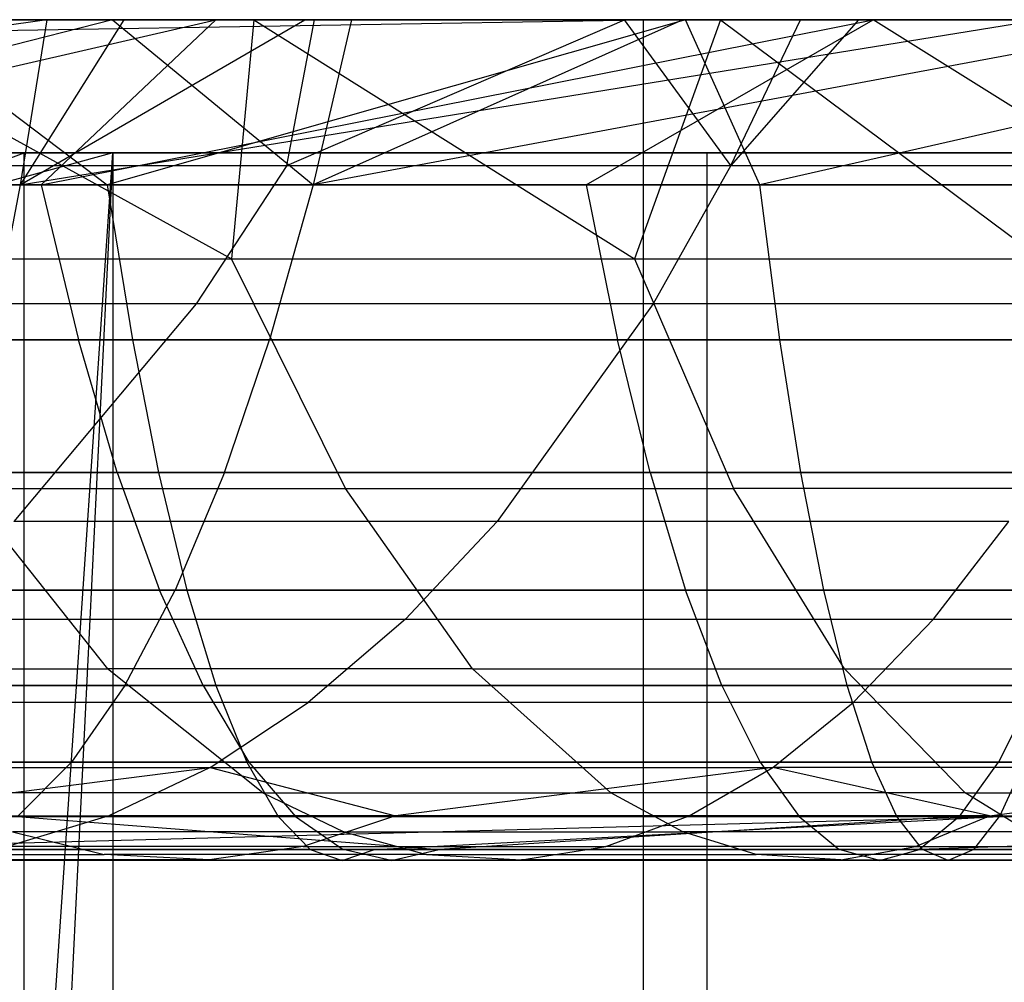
# Model space of a CAD drawing. Extents: x 0.1 to 12.1, y -6 to 6.
# Tile 149 of 181: x 9.279 to 9.513, y 0.703 to 0.932. Entities that reach past the tile are written whole.
import ezdxf

# ---------------------------------------------------------------- set-up
doc = ezdxf.new("R2010")
doc.units = 0
doc.header["$LTSCALE"] = 2.54
doc.layers.get('0').update_dxf_attribs({"linetype": 'CONTINUOUS'})

# ---------------------------------------------------------------- blocks, each defined once
blk = doc.blocks.new('DROPS_COLOR_C_STL')
at = {"color": 0}
for p, q in [((9.28523, 0.93168, 20.84141), (9.01498, 0.89239, 20.82803)), ((9.28523, 0.93168, 20.84141), (9.01498, 0.89239, 20.82803)), ((9.42717, 0.93168, 25.47433), (9.06005, 0.93168, 25.70435)), ((9.42717, 0.93168, 25.47433), (9.06005, 0.93168, 25.70435)), ((9.06312, 0.92554, 15.31382), (9.42717, 0.93168, 15.54206)), ((9.06312, 0.92554, 15.31382), (9.42717, 0.93168, 15.54206)), ((9.42717, 0.93168, 15.54206), (9.06797, 0.93168, 15.31662)), ((9.42717, 0.93168, 15.54206), (9.06797, 0.93168, 15.31662)), ((9.13015, 0.93168, 20.81302), (9.28523, 0.93168, 20.84141)), ((9.13015, 0.93168, 20.81302), (9.28523, 0.93168, 20.84141)), ((9.30085, 0.93168, 19.00582), (9.14807, 0.89239, 19.00167)), ((9.30085, 0.93168, 19.00582), (9.14807, 0.89239, 19.00167)), ((9.15508, 0.89239, 19.85176), (9.32547, 0.93168, 19.92845)), ((9.15508, 0.89239, 19.85176), (9.32547, 0.93168, 19.92845)), ((9.16685, 0.93168, 18.9672), (9.30085, 0.93168, 19.00582)), ((9.16685, 0.93168, 18.9672), (9.30085, 0.93168, 19.00582)), ((9.32547, 0.93168, 19.92845), (9.17081, 0.93168, 19.89515)), ((9.32547, 0.93168, 19.92845), (9.17081, 0.93168, 19.89515)), ((9.33449, 0.93168, 18.06749), (9.22603, 0.93168, 18.02396)), ((9.22603, 0.93168, 18.02396), (9.32921, 0.87479, 18.00318)), ((9.22603, 0.93168, 18.02396), (9.32921, 0.87479, 18.00318)), ((9.33449, 0.93168, 18.06749), (9.22603, 0.93168, 18.02396)), ((9.43719, 0.93168, 21.76539), (9.24753, 0.93168, 21.74077)), ((9.24753, 0.93168, 21.74077), (9.29963, 0.89239, 21.70929)), ((9.43719, 0.93168, 21.76539), (9.24753, 0.93168, 21.74077)), ((9.24753, 0.93168, 21.74077), (9.29963, 0.89239, 21.70929)), ((9.2787, 0.93168, 17.01691), (9.34889, 0.93168, 17.07136)), ((9.2787, 0.93168, 17.01691), (9.34889, 0.93168, 17.07136)), ((9.30361, 0.93168, 20.84443), (9.27891, 0.89239, 20.87941)), ((9.27891, 0.89239, 20.87941), (9.34662, 0.93168, 20.85122)), ((9.30361, 0.93168, 20.84443), (9.27891, 0.89239, 20.87941)), ((9.28523, 0.93168, 20.84141), (9.27891, 0.89239, 20.87941)), ((9.28523, 0.93168, 20.84141), (9.27891, 0.89239, 20.87941)), ((9.27891, 0.89239, 20.87941), (9.34662, 0.93168, 20.85122)), ((9.27891, 0.89239, 20.87941), (9.52131, 0.93168, 20.87475)), ((9.27891, 0.89239, 20.87941), (9.52131, 0.93168, 20.87475)), ((9.28388, 0.89239, 19.88079), (9.48185, 0.93168, 19.95563)), ((9.28388, 0.89239, 19.88079), (9.48185, 0.93168, 19.95563)), ((9.28388, 0.89239, 19.88079), (9.32547, 0.93168, 19.92845)), ((9.28388, 0.89239, 19.88079), (9.32547, 0.93168, 19.92845)), ((9.28523, 0.93168, 20.84141), (9.30361, 0.93168, 20.84443)), ((9.28523, 0.93168, 20.84141), (9.30361, 0.93168, 20.84443)), ((9.43719, 0.93168, 21.76539), (9.29963, 0.89239, 21.70929)), ((9.43719, 0.93168, 21.76539), (9.29963, 0.89239, 21.70929)), ((9.30085, 0.93168, 19.00582), (9.3577, 0.93168, 19.02022)), ((9.30085, 0.93168, 19.00582), (9.3577, 0.93168, 19.02022)), ((9.30085, 0.93168, 19.00582), (9.34858, 0.89239, 19.05765)), ((9.30085, 0.93168, 19.00582), (9.34858, 0.89239, 19.05765)), ((9.30361, 0.93168, 20.84443), (9.34662, 0.93168, 20.85122)), ((9.30361, 0.93168, 20.84443), (9.34662, 0.93168, 20.85122)), ((9.48185, 0.93168, 19.95563), (9.32547, 0.93168, 19.92845)), ((9.48185, 0.93168, 19.95563), (9.32547, 0.93168, 19.92845)), ((9.33449, 0.93168, 18.06749), (9.32921, 0.87479, 18.00318)), ((9.33449, 0.93168, 18.06749), (9.32921, 0.87479, 18.00318)), ((9.44546, 0.93168, 18.10521), (9.33449, 0.93168, 18.06749)), ((9.33449, 0.93168, 18.06749), (9.42502, 0.87479, 18.03745)), ((9.33449, 0.93168, 18.06749), (9.42502, 0.87479, 18.03745)), ((9.44546, 0.93168, 18.10521), (9.33449, 0.93168, 18.06749)), ((9.34231, 0.89698, 17.10796), (9.34889, 0.93168, 17.07136)), ((9.34231, 0.89698, 17.10796), (9.34889, 0.93168, 17.07136)), ((9.34231, 0.89698, 17.10796), (9.42267, 0.93168, 17.12056)), ((9.34231, 0.89698, 17.10796), (9.42267, 0.93168, 17.12056)), ((9.34662, 0.93168, 20.85122), (9.52131, 0.93168, 20.87475)), ((9.34662, 0.93168, 20.85122), (9.52131, 0.93168, 20.87475)), ((9.55959, 0.93168, 19.06216), (9.34858, 0.89239, 19.05765)), ((9.55959, 0.93168, 19.06216), (9.34858, 0.89239, 19.05765)), ((9.43653, 0.93168, 19.03829), (9.34858, 0.89239, 19.05765)), ((9.3577, 0.93168, 19.02022), (9.34858, 0.89239, 19.05765)), ((9.43653, 0.93168, 19.03829), (9.34858, 0.89239, 19.05765)), ((9.3577, 0.93168, 19.02022), (9.34858, 0.89239, 19.05765)), ((9.34889, 0.93168, 17.07136), (9.42267, 0.93168, 17.12056)), ((9.34889, 0.93168, 17.07136), (9.42267, 0.93168, 17.12056)), ((9.3577, 0.93168, 19.02022), (9.43653, 0.93168, 19.03829)), ((9.3577, 0.93168, 19.02022), (9.43653, 0.93168, 19.03829)), ((9.41358, 0.89239, 19.90547), (9.48185, 0.93168, 19.95563)), ((9.41358, 0.89239, 19.90547), (9.48185, 0.93168, 19.95563)), ((9.42267, 0.93168, 17.12056), (9.46453, 0.93168, 17.14524)), ((9.44799, 0.89698, 17.17454), (9.42267, 0.93168, 17.12056)), ((9.44799, 0.89698, 17.17454), (9.42267, 0.93168, 17.12056)), ((9.42267, 0.93168, 17.12056), (9.46453, 0.93168, 17.14524)), ((9.44546, 0.93168, 18.10521), (9.42502, 0.87479, 18.03745)), ((9.44546, 0.93168, 18.10521), (9.42502, 0.87479, 18.03745)), ((9.77674, 0.93168, 15.79797), (9.42717, 0.93168, 15.54206)), ((9.42717, -0.86832, 15.54206), (9.42717, 0.93168, 15.54206)), ((9.42717, -0.86832, 15.54206), (9.42717, 0.93168, 15.54206)), ((9.77674, 0.93168, 15.79797), (9.42717, 0.93168, 15.54206)), ((9.42717, -0.86832, 25.47433), (9.42717, 0.93168, 25.47433)), ((9.77674, 0.93168, 25.21842), (9.42717, 0.93168, 25.47433)), ((9.42717, -0.86832, 25.47433), (9.42717, 0.93168, 25.47433)), ((9.77674, 0.93168, 25.21842), (9.42717, 0.93168, 25.47433)), ((9.43653, 0.93168, 19.03829), (9.55959, 0.93168, 19.06216)), ((9.43653, 0.93168, 19.03829), (9.55959, 0.93168, 19.06216)), ((9.62709, 0.93168, 21.78362), (9.43719, 0.93168, 21.76539)), ((9.62709, 0.93168, 21.78362), (9.43719, 0.93168, 21.76539)), ((9.45487, 0.89239, 21.7286), (9.43719, 0.93168, 21.76539)), ((9.45487, 0.89239, 21.7286), (9.43719, 0.93168, 21.76539)), ((9.55886, 0.93168, 18.13701), (9.44546, 0.93168, 18.10521)), ((9.44546, 0.93168, 18.10521), (9.52173, 0.87479, 18.06688)), ((9.44546, 0.93168, 18.10521), (9.52173, 0.87479, 18.06688)), ((9.55886, 0.93168, 18.13701), (9.44546, 0.93168, 18.10521)), ((9.44799, 0.89698, 17.17454), (9.46453, 0.93168, 17.14524)), ((9.47836, 0.93168, 17.15291), (9.44799, 0.89698, 17.17454)), ((9.47836, 0.93168, 17.15291), (9.44799, 0.89698, 17.17454)), ((9.44799, 0.89698, 17.17454), (9.46453, 0.93168, 17.14524)), ((9.62709, 0.93168, 21.78362), (9.45487, 0.89239, 21.7286)), ((9.62709, 0.93168, 21.78362), (9.45487, 0.89239, 21.7286)), ((9.46453, 0.93168, 17.14524), (9.47836, 0.93168, 17.15291)), ((9.46453, 0.93168, 17.14524), (9.47836, 0.93168, 17.15291)), ((9.47836, 0.93168, 17.15291), (9.55928, 0.93168, 17.19344)), ((9.47836, 0.93168, 17.15291), (9.55928, 0.93168, 17.19344)), ((9.63992, 0.93168, 19.97663), (9.48185, 0.93168, 19.95563)), ((9.54452, 0.89239, 19.92585), (9.48185, 0.93168, 19.95563)), ((9.63992, 0.93168, 19.97663), (9.48185, 0.93168, 19.95563)), ((9.54452, 0.89239, 19.92585), (9.48185, 0.93168, 19.95563)), ((9.17252, 0.85972, 27.38861), (9.27987, 0.9, 27.45516)), ((9.17252, 0.85972, 27.38861), (9.27987, 0.9, 27.45516)), ((9.1803, -0.86705, 37.01684), (9.30097, 0.9, 37.17454)), ((9.1803, -0.86705, 37.01684), (9.30097, 0.9, 37.17454)), ((9.30097, 0.9, 37.17454), (9.18039, 0.86713, 37.01694)), ((9.30097, 0.9, 37.17454), (9.18039, 0.86713, 37.01694)), ((9.30097, 0.9, 37.17454), (9.21212, 0.9, 37.05687)), ((9.21212, 0.9, 39.52568), (10.06491, 0.9, 39.52568)), ((9.30097, 0.9, 37.17454), (9.21212, -0.9, 37.05687)), ((9.30097, 0.9, 37.17454), (9.21212, 0.9, 37.05687)), ((9.30097, 0.9, 37.17454), (9.21212, -0.9, 37.05687)), ((9.21212, 0.9, 39.52568), (10.06491, 0.9, 39.52568)), ((9.27987, 0.9, 27.45516), (9.21212, 0.9, 27.4128)), ((9.21212, 0.9, 32.52113), (10.11769, 0.9, 32.52113)), ((9.27987, 0.9, 27.45516), (9.21212, 0.9, 27.4128)), ((9.21212, 0.9, 32.52113), (10.11769, 0.9, 32.52113)), ((9.59162, 0.9, 27.66703), (9.27987, 0.9, 27.45516)), ((9.27987, -0.9, 27.45516), (9.27987, 0.9, 27.45516)), ((9.59162, 0.9, 27.66703), (9.27987, 0.9, 27.45516)), ((9.27987, -0.9, 27.45516), (9.27987, 0.9, 27.45516)), ((9.44222, 0.9, 37.38237), (9.30097, 0.9, 37.17454)), ((9.30097, 0.9, 37.17454), (9.30097, -0.9, 37.17454)), ((9.44222, 0.9, 37.38237), (9.30097, 0.9, 37.17454)), ((9.30097, 0.9, 37.17454), (9.30097, -0.9, 37.17454)), ((9.57013, 0.9, 37.59867), (9.44222, 0.9, 37.38237)), ((9.44222, 0.9, 37.38237), (9.44222, -0.9, 37.38237)), ((9.57013, 0.9, 37.59867), (9.44222, 0.9, 37.38237)), ((9.44222, 0.9, 37.38237), (9.44222, -0.9, 37.38237)), ((9.24437, 0.89698, 17.03194), (9.34231, 0.89698, 17.10796)), ((9.24437, 0.89698, 17.03194), (9.34231, 0.89698, 17.10796)), ((9.34231, 0.89698, 17.10796), (9.32075, 0.86409, 17.13874)), ((9.34231, 0.89698, 17.10796), (9.32075, 0.86409, 17.13874)), ((9.34231, 0.89698, 17.10796), (9.44799, 0.89698, 17.17454)), ((9.34231, 0.89698, 17.10796), (9.44799, 0.89698, 17.17454)), ((9.44799, 0.89698, 17.17454), (9.42952, 0.86409, 17.20727)), ((9.44799, 0.89698, 17.17454), (9.42952, 0.86409, 17.20727)), ((9.44799, 0.89698, 17.17454), (9.55986, 0.89698, 17.23058)), ((9.44799, 0.89698, 17.17454), (9.55986, 0.89698, 17.23058)), ((9.01498, 0.89239, 20.82803), (9.27891, 0.89239, 20.87941)), ((9.01498, 0.89239, 20.82803), (9.27891, 0.89239, 20.87941)), ((9.29963, 0.89239, 21.70929), (9.14499, 0.89239, 21.68573)), ((9.29963, 0.89239, 21.70929), (9.14499, 0.89239, 21.68573)), ((9.34858, 0.89239, 19.05765), (9.14807, 0.89239, 19.00167)), ((9.34858, 0.89239, 19.05765), (9.14807, 0.89239, 19.00167)), ((9.28388, 0.89239, 19.88079), (9.15508, 0.89239, 19.85176)), ((9.28388, 0.89239, 19.88079), (9.15508, 0.89239, 19.85176)), ((9.27891, 0.89239, 20.87941), (9.27177, 0.85555, 20.92241)), ((9.27891, 0.89239, 20.87941), (9.27177, 0.85555, 20.92241)), ((9.27891, 0.89239, 20.87941), (9.54443, 0.89239, 20.91615)), ((9.27891, 0.89239, 20.87941), (9.54443, 0.89239, 20.91615)), ((9.41358, 0.89239, 19.90547), (9.28388, 0.89239, 19.88079)), ((9.28388, 0.89239, 19.88079), (9.29276, 0.85555, 19.83811)), ((9.41358, 0.89239, 19.90547), (9.28388, 0.89239, 19.88079)), ((9.28388, 0.89239, 19.88079), (9.29276, 0.85555, 19.83811)), ((9.29963, 0.89239, 21.70929), (9.3056, 0.85555, 21.6661)), ((9.45487, 0.89239, 21.7286), (9.29963, 0.89239, 21.70929)), ((9.45487, 0.89239, 21.7286), (9.29963, 0.89239, 21.70929)), ((9.29963, 0.89239, 21.70929), (9.3056, 0.85555, 21.6661)), ((9.34858, 0.89239, 19.05765), (9.33826, 0.85555, 19.1)), ((9.34858, 0.89239, 19.05765), (9.33826, 0.85555, 19.1)), ((9.55301, 0.89239, 19.10012), (9.34858, 0.89239, 19.05765)), ((9.55301, 0.89239, 19.10012), (9.34858, 0.89239, 19.05765)), ((9.54452, 0.89239, 19.92585), (9.41358, 0.89239, 19.90547)), ((9.41358, 0.89239, 19.90547), (9.42101, 0.85555, 19.86252)), ((9.54452, 0.89239, 19.92585), (9.41358, 0.89239, 19.90547)), ((9.41358, 0.89239, 19.90547), (9.42101, 0.85555, 19.86252)), ((9.73135, 0.89239, 21.75232), (9.45487, 0.89239, 21.7286)), ((9.73135, 0.89239, 21.75232), (9.45487, 0.89239, 21.7286)), ((9.45965, 0.85555, 21.68527), (9.45487, 0.89239, 21.7286)), ((9.45965, 0.85555, 21.68527), (9.45487, 0.89239, 21.7286)), ((9.23518, 0.87479, 17.96434), (9.32921, 0.87479, 18.00318)), ((9.23518, 0.87479, 17.96434), (9.32921, 0.87479, 18.00318)), ((9.35628, 0.82019, 17.93297), (9.32921, 0.87479, 18.00318)), ((9.32921, 0.87479, 18.00318), (9.42502, 0.87479, 18.03745)), ((9.35628, 0.82019, 17.93297), (9.32921, 0.87479, 18.00318)), ((9.32921, 0.87479, 18.00318), (9.42502, 0.87479, 18.03745)), ((9.42502, 0.87479, 18.03745), (9.44863, 0.82019, 17.966)), ((9.42502, 0.87479, 18.03745), (9.44863, 0.82019, 17.966)), ((9.42502, 0.87479, 18.03745), (9.52173, 0.87479, 18.06688)), ((9.42502, 0.87479, 18.03745), (9.52173, 0.87479, 18.06688)), ((9.32075, 0.86409, 17.13874), (9.21994, 0.86409, 17.0605)), ((9.32075, 0.86409, 17.13874), (9.21994, 0.86409, 17.0605)), ((9.32075, 0.86409, 17.13874), (9.27745, 0.81235, 17.20057)), ((9.32075, 0.86409, 17.13874), (9.27745, 0.81235, 17.20057)), ((9.42952, 0.86409, 17.20727), (9.32075, 0.86409, 17.13874)), ((9.42952, 0.86409, 17.20727), (9.32075, 0.86409, 17.13874)), ((9.42952, 0.86409, 17.20727), (9.39241, 0.81235, 17.27299)), ((9.42952, 0.86409, 17.20727), (9.39241, 0.81235, 17.27299)), ((9.54466, 0.86409, 17.26495), (9.42952, 0.86409, 17.20727)), ((9.54466, 0.86409, 17.26495), (9.42952, 0.86409, 17.20727)), ((9.13492, 0.85555, 19.04323), (9.33826, 0.85555, 19.1)), ((9.13492, 0.85555, 19.04323), (9.33826, 0.85555, 19.1)), ((9.3056, 0.85555, 21.6661), (9.15213, 0.85555, 21.64272)), ((9.3056, 0.85555, 21.6661), (9.15213, 0.85555, 21.64272)), ((9.1654, 0.85555, 19.80941), (9.29276, 0.85555, 19.83811)), ((9.1654, 0.85555, 19.80941), (9.29276, 0.85555, 19.83811)), ((9.53965, 0.85555, 20.95947), (9.27177, 0.85555, 20.92241)), ((9.53965, 0.85555, 20.95947), (9.27177, 0.85555, 20.92241)), ((9.30201, 0.82396, 19.79368), (9.29276, 0.85555, 19.83811)), ((9.29276, 0.85555, 19.83811), (9.42101, 0.85555, 19.86252)), ((9.30201, 0.82396, 19.79368), (9.29276, 0.85555, 19.83811)), ((9.29276, 0.85555, 19.83811), (9.42101, 0.85555, 19.86252)), ((9.3056, 0.85555, 21.6661), (9.3118, 0.82396, 21.62115)), ((9.45965, 0.85555, 21.68527), (9.3056, 0.85555, 21.6661)), ((9.45965, 0.85555, 21.68527), (9.3056, 0.85555, 21.6661)), ((9.3056, 0.85555, 21.6661), (9.3118, 0.82396, 21.62115)), ((9.32752, 0.82396, 19.14409), (9.33826, 0.85555, 19.1)), ((9.32752, 0.82396, 19.14409), (9.33826, 0.85555, 19.1)), ((9.33826, 0.85555, 19.1), (9.54558, 0.85555, 19.14307)), ((9.33826, 0.85555, 19.1), (9.54558, 0.85555, 19.14307)), ((9.42876, 0.82396, 19.8178), (9.42101, 0.85555, 19.86252)), ((9.42101, 0.85555, 19.86252), (9.5505, 0.85555, 19.88267)), ((9.42876, 0.82396, 19.8178), (9.42101, 0.85555, 19.86252)), ((9.42101, 0.85555, 19.86252), (9.5505, 0.85555, 19.88267)), ((9.73402, 0.85555, 21.70881), (9.45965, 0.85555, 21.68527)), ((9.73402, 0.85555, 21.70881), (9.45965, 0.85555, 21.68527)), ((9.46462, 0.82396, 21.64016), (9.45965, 0.85555, 21.68527)), ((9.46462, 0.82396, 21.64016), (9.45965, 0.85555, 21.68527)), ((9.32752, 0.82396, 19.14409), (9.12123, 0.82396, 19.08651)), ((9.32752, 0.82396, 19.14409), (9.12123, 0.82396, 19.08651)), ((9.3118, 0.82396, 21.62115), (9.15956, 0.82396, 21.59795)), ((9.3118, 0.82396, 21.62115), (9.15956, 0.82396, 21.59795)), ((9.30201, 0.82396, 19.79368), (9.17615, 0.82396, 19.76532)), ((9.30201, 0.82396, 19.79368), (9.17615, 0.82396, 19.76532)), ((9.26434, 0.82396, 20.96718), (9.53468, 0.82396, 21.00459)), ((9.26434, 0.82396, 20.96718), (9.53468, 0.82396, 21.00459)), ((9.42876, 0.82396, 19.8178), (9.30201, 0.82396, 19.79368)), ((9.30201, 0.82396, 19.79368), (9.31209, 0.796, 19.74528)), ((9.42876, 0.82396, 19.8178), (9.30201, 0.82396, 19.79368)), ((9.30201, 0.82396, 19.79368), (9.31209, 0.796, 19.74528)), ((9.3118, 0.82396, 21.62115), (9.31857, 0.796, 21.57216)), ((9.46462, 0.82396, 21.64016), (9.3118, 0.82396, 21.62115)), ((9.46462, 0.82396, 21.64016), (9.3118, 0.82396, 21.62115)), ((9.3118, 0.82396, 21.62115), (9.31857, 0.796, 21.57216)), ((9.32752, 0.82396, 19.14409), (9.31581, 0.796, 19.19213)), ((9.32752, 0.82396, 19.14409), (9.31581, 0.796, 19.19213)), ((9.53784, 0.82396, 19.18779), (9.32752, 0.82396, 19.14409)), ((9.53784, 0.82396, 19.18779), (9.32752, 0.82396, 19.14409)), ((9.55672, 0.82396, 19.83771), (9.42876, 0.82396, 19.8178)), ((9.42876, 0.82396, 19.8178), (9.43719, 0.796, 19.76908)), ((9.55672, 0.82396, 19.83771), (9.42876, 0.82396, 19.8178)), ((9.42876, 0.82396, 19.8178), (9.43719, 0.796, 19.76908)), ((9.73679, 0.82396, 21.66351), (9.46462, 0.82396, 21.64016)), ((9.73679, 0.82396, 21.66351), (9.46462, 0.82396, 21.64016)), ((9.47004, 0.796, 21.59101), (9.46462, 0.82396, 21.64016)), ((9.47004, 0.796, 21.59101), (9.46462, 0.82396, 21.64016)), ((9.26563, 0.82019, 17.89552), (9.35628, 0.82019, 17.93297)), ((9.26563, 0.82019, 17.89552), (9.29968, 0.77731, 17.81858)), ((9.26563, 0.82019, 17.89552), (9.35628, 0.82019, 17.93297)), ((9.26563, 0.82019, 17.89552), (9.29968, 0.77731, 17.81858)), ((9.38654, 0.77731, 17.85446), (9.35628, 0.82019, 17.93297)), ((9.35628, 0.82019, 17.93297), (9.44863, 0.82019, 17.966)), ((9.35628, 0.82019, 17.93297), (9.44863, 0.82019, 17.966)), ((9.38654, 0.77731, 17.85446), (9.35628, 0.82019, 17.93297)), ((9.47503, 0.77731, 17.88611), (9.44863, 0.82019, 17.966)), ((9.54186, 0.82019, 17.99438), (9.44863, 0.82019, 17.966)), ((9.47503, 0.77731, 17.88611), (9.44863, 0.82019, 17.966)), ((9.54186, 0.82019, 17.99438), (9.44863, 0.82019, 17.966)), ((9.39241, 0.81235, 17.27299), (9.27745, 0.81235, 17.20057)), ((9.39241, 0.81235, 17.27299), (9.27745, 0.81235, 17.20057)), ((9.37058, 0.78908, 17.31167), (9.39241, 0.81235, 17.27299)), ((9.37058, 0.78908, 17.31167), (9.39241, 0.81235, 17.27299)), ((9.51412, 0.81235, 17.33396), (9.39241, 0.81235, 17.27299)), ((9.51412, 0.81235, 17.33396), (9.39241, 0.81235, 17.27299)), ((9.49615, 0.78908, 17.37457), (9.51412, 0.81235, 17.33396)), ((9.49615, 0.78908, 17.37457), (9.51412, 0.81235, 17.33396)), ((9.10632, 0.796, 19.13365), (9.31581, 0.796, 19.19213)), ((9.10632, 0.796, 19.13365), (9.31581, 0.796, 19.19213)), ((9.31857, 0.796, 21.57216), (9.16767, 0.796, 21.54917)), ((9.31857, 0.796, 21.57216), (9.16767, 0.796, 21.54917)), ((9.18785, 0.796, 19.71728), (9.31209, 0.796, 19.74528)), ((9.18785, 0.796, 19.71728), (9.31209, 0.796, 19.74528)), ((9.52926, 0.796, 21.05374), (9.25623, 0.796, 21.01596)), ((9.52926, 0.796, 21.05374), (9.25623, 0.796, 21.01596)), ((9.30381, 0.7733, 19.24139), (9.31581, 0.796, 19.19213)), ((9.30381, 0.7733, 19.24139), (9.31581, 0.796, 19.19213)), ((9.32242, 0.7733, 19.69564), (9.31209, 0.796, 19.74528)), ((9.31209, 0.796, 19.74528), (9.43719, 0.796, 19.76908)), ((9.32242, 0.7733, 19.69564), (9.31209, 0.796, 19.74528)), ((9.31209, 0.796, 19.74528), (9.43719, 0.796, 19.76908)), ((9.31581, 0.796, 19.19213), (9.5294, 0.796, 19.23651)), ((9.31581, 0.796, 19.19213), (9.5294, 0.796, 19.23651)), ((9.31857, 0.796, 21.57216), (9.3255, 0.7733, 21.52194)), ((9.47004, 0.796, 21.59101), (9.31857, 0.796, 21.57216)), ((9.47004, 0.796, 21.59101), (9.31857, 0.796, 21.57216)), ((9.31857, 0.796, 21.57216), (9.3255, 0.7733, 21.52194)), ((9.44584, 0.7733, 19.71912), (9.43719, 0.796, 19.76908)), ((9.43719, 0.796, 19.76908), (9.5635, 0.796, 19.78874)), ((9.44584, 0.7733, 19.71912), (9.43719, 0.796, 19.76908)), ((9.43719, 0.796, 19.76908), (9.5635, 0.796, 19.78874)), ((9.73982, 0.796, 21.61416), (9.47004, 0.796, 21.59101)), ((9.73982, 0.796, 21.61416), (9.47004, 0.796, 21.59101)), ((9.47559, 0.7733, 21.54061), (9.47004, 0.796, 21.59101)), ((9.47559, 0.7733, 21.54061), (9.47004, 0.796, 21.59101)), ((9.25197, 0.78908, 17.23694), (9.37058, 0.78908, 17.31167)), ((9.25197, 0.78908, 17.23694), (9.37058, 0.78908, 17.31167)), ((9.37058, 0.78908, 17.31167), (9.34743, 0.76925, 17.35269)), ((9.37058, 0.78908, 17.31167), (9.34743, 0.76925, 17.35269)), ((9.37058, 0.78908, 17.31167), (9.49615, 0.78908, 17.37457)), ((9.37058, 0.78908, 17.31167), (9.49615, 0.78908, 17.37457)), ((9.49615, 0.78908, 17.37457), (9.47709, 0.76925, 17.41764)), ((9.49615, 0.78908, 17.37457), (9.47709, 0.76925, 17.41764)), ((9.49615, 0.78908, 17.37457), (9.62737, 0.78908, 17.42511)), ((9.49615, 0.78908, 17.37457), (9.62737, 0.78908, 17.42511)), ((9.21476, 0.77731, 17.77858), (9.29968, 0.77731, 17.81858)), ((9.21476, 0.77731, 17.77858), (9.29968, 0.77731, 17.81858)), ((9.33663, 0.74781, 17.73507), (9.29968, 0.77731, 17.81858)), ((9.38654, 0.77731, 17.85446), (9.29968, 0.77731, 17.81858)), ((9.33663, 0.74781, 17.73507), (9.29968, 0.77731, 17.81858)), ((9.38654, 0.77731, 17.85446), (9.29968, 0.77731, 17.81858)), ((9.38654, 0.77731, 17.85446), (9.47503, 0.77731, 17.88611)), ((9.38654, 0.77731, 17.85446), (9.41938, 0.74781, 17.76925)), ((9.38654, 0.77731, 17.85446), (9.47503, 0.77731, 17.88611)), ((9.38654, 0.77731, 17.85446), (9.41938, 0.74781, 17.76925)), ((9.50368, 0.74781, 17.79941), (9.47503, 0.77731, 17.88611)), ((9.47503, 0.77731, 17.88611), (9.56436, 0.77731, 17.9133)), ((9.47503, 0.77731, 17.88611), (9.56436, 0.77731, 17.9133)), ((9.50368, 0.74781, 17.79941), (9.47503, 0.77731, 17.88611)), ((9.30381, 0.7733, 19.24139), (9.09103, 0.7733, 19.18199)), ((9.30381, 0.7733, 19.24139), (9.09103, 0.7733, 19.18199)), ((9.3255, 0.7733, 21.52194), (9.17597, 0.7733, 21.49916)), ((9.3255, 0.7733, 21.52194), (9.17597, 0.7733, 21.49916)), ((9.32242, 0.7733, 19.69564), (9.19986, 0.7733, 19.66802)), ((9.32242, 0.7733, 19.69564), (9.19986, 0.7733, 19.66802)), ((9.24792, 0.7733, 21.06598), (9.52371, 0.7733, 21.10414)), ((9.24792, 0.7733, 21.06598), (9.52371, 0.7733, 21.10414)), ((9.30381, 0.7733, 19.24139), (9.29113, 0.75511, 19.29341)), ((9.30381, 0.7733, 19.24139), (9.29113, 0.75511, 19.29341)), ((9.52075, 0.7733, 19.28647), (9.30381, 0.7733, 19.24139)), ((9.52075, 0.7733, 19.28647), (9.30381, 0.7733, 19.24139)), ((9.44584, 0.7733, 19.71912), (9.32242, 0.7733, 19.69564)), ((9.32242, 0.7733, 19.69564), (9.33333, 0.75511, 19.64322)), ((9.44584, 0.7733, 19.71912), (9.32242, 0.7733, 19.69564)), ((9.32242, 0.7733, 19.69564), (9.33333, 0.75511, 19.64322)), ((9.3255, 0.7733, 21.52194), (9.33282, 0.75511, 21.4689)), ((9.47559, 0.7733, 21.54061), (9.3255, 0.7733, 21.52194)), ((9.47559, 0.7733, 21.54061), (9.3255, 0.7733, 21.52194)), ((9.3255, 0.7733, 21.52194), (9.33282, 0.75511, 21.4689)), ((9.57045, 0.7733, 19.73851), (9.44584, 0.7733, 19.71912)), ((9.44584, 0.7733, 19.71912), (9.45497, 0.75511, 19.66637)), ((9.57045, 0.7733, 19.73851), (9.44584, 0.7733, 19.71912)), ((9.44584, 0.7733, 19.71912), (9.45497, 0.75511, 19.66637)), ((9.74292, 0.7733, 21.56355), (9.47559, 0.7733, 21.54061)), ((9.74292, 0.7733, 21.56355), (9.47559, 0.7733, 21.54061)), ((9.48146, 0.75511, 21.48739), (9.47559, 0.7733, 21.54061)), ((9.48146, 0.75511, 21.48739), (9.47559, 0.7733, 21.54061)), ((9.52075, 0.7733, 19.28647), (9.51162, 0.75511, 19.33922)), ((9.52075, 0.7733, 19.28647), (9.51162, 0.75511, 19.33922)), ((9.34743, 0.76925, 17.35269), (9.22494, 0.76925, 17.27552)), ((9.34743, 0.76925, 17.35269), (9.22494, 0.76925, 17.27552)), ((9.32413, 0.75385, 17.39396), (9.34743, 0.76925, 17.35269)), ((9.32413, 0.75385, 17.39396), (9.34743, 0.76925, 17.35269)), ((9.47709, 0.76925, 17.41764), (9.34743, 0.76925, 17.35269)), ((9.47709, 0.76925, 17.41764), (9.34743, 0.76925, 17.35269)), ((9.45791, 0.75385, 17.46098), (9.47709, 0.76925, 17.41764)), ((9.45791, 0.75385, 17.46098), (9.47709, 0.76925, 17.41764)), ((9.61259, 0.76925, 17.46983), (9.47709, 0.76925, 17.41764)), ((9.61259, 0.76925, 17.46983), (9.47709, 0.76925, 17.41764)), ((9.07488, 0.75511, 19.23304), (9.29113, 0.75511, 19.29341)), ((9.07488, 0.75511, 19.23304), (9.29113, 0.75511, 19.29341)), ((9.33282, 0.75511, 21.4689), (9.18475, 0.75511, 21.44634)), ((9.33282, 0.75511, 21.4689), (9.18475, 0.75511, 21.44634)), ((9.21253, 0.75511, 19.616), (9.33333, 0.75511, 19.64322)), ((9.21253, 0.75511, 19.616), (9.33333, 0.75511, 19.64322)), ((9.51784, 0.75511, 21.15735), (9.23915, 0.75511, 21.1188)), ((9.51784, 0.75511, 21.15735), (9.23915, 0.75511, 21.1188)), ((9.27828, 0.74218, 19.34615), (9.29113, 0.75511, 19.29341)), ((9.27828, 0.74218, 19.34615), (9.29113, 0.75511, 19.29341)), ((9.29113, 0.75511, 19.29341), (9.51162, 0.75511, 19.33922)), ((9.29113, 0.75511, 19.29341), (9.51162, 0.75511, 19.33922)), ((9.33282, 0.75511, 21.4689), (9.34025, 0.74218, 21.41512)), ((9.48146, 0.75511, 21.48739), (9.33282, 0.75511, 21.4689)), ((9.48146, 0.75511, 21.48739), (9.33282, 0.75511, 21.4689)), ((9.33282, 0.75511, 21.4689), (9.34025, 0.74218, 21.41512)), ((9.33333, 0.75511, 19.64322), (9.34439, 0.74218, 19.59008)), ((9.33333, 0.75511, 19.64322), (9.45497, 0.75511, 19.66637)), ((9.33333, 0.75511, 19.64322), (9.34439, 0.74218, 19.59008)), ((9.33333, 0.75511, 19.64322), (9.45497, 0.75511, 19.66637)), ((9.45497, 0.75511, 19.66637), (9.46423, 0.74218, 19.61288)), ((9.45497, 0.75511, 19.66637), (9.57779, 0.75511, 19.68548)), ((9.45497, 0.75511, 19.66637), (9.46423, 0.74218, 19.61288)), ((9.45497, 0.75511, 19.66637), (9.57779, 0.75511, 19.68548)), ((9.74619, 0.75511, 21.51011), (9.48146, 0.75511, 21.48739)), ((9.74619, 0.75511, 21.51011), (9.48146, 0.75511, 21.48739)), ((9.48741, 0.74218, 21.43343), (9.48146, 0.75511, 21.48739)), ((9.48741, 0.74218, 21.43343), (9.48146, 0.75511, 21.48739)), ((9.50236, 0.74218, 19.39271), (9.51162, 0.75511, 19.33922)), ((9.50236, 0.74218, 19.39271), (9.51162, 0.75511, 19.33922)), ((9.51162, 0.75511, 19.33922), (9.73552, 0.75511, 19.37021)), ((9.51162, 0.75511, 19.33922), (9.73552, 0.75511, 19.37021)), ((9.51784, 0.75511, 21.15735), (9.51189, 0.74218, 21.21131)), ((9.51784, 0.75511, 21.15735), (9.51189, 0.74218, 21.21131)), ((9.19775, 0.75385, 17.31434), (9.32413, 0.75385, 17.39396)), ((9.19775, 0.75385, 17.31434), (9.32413, 0.75385, 17.39396)), ((9.23379, 0.74232, 17.39723), (9.32413, 0.75385, 17.39396)), ((9.23379, 0.74232, 17.39723), (9.32413, 0.75385, 17.39396)), ((9.32413, 0.75385, 17.39396), (9.3, 0.74232, 17.4367)), ((9.32413, 0.75385, 17.39396), (9.3, 0.74232, 17.4367)), ((9.32413, 0.75385, 17.39396), (9.45791, 0.75385, 17.46098)), ((9.32413, 0.75385, 17.39396), (9.45791, 0.75385, 17.46098)), ((9.32413, 0.75385, 17.39396), (9.36819, 0.74232, 17.47296)), ((9.32413, 0.75385, 17.39396), (9.36819, 0.74232, 17.47296)), ((9.45791, 0.75385, 17.46098), (9.36819, 0.74232, 17.47296)), ((9.45791, 0.75385, 17.46098), (9.36819, 0.74232, 17.47296)), ((9.43805, 0.74232, 17.50586), (9.45791, 0.75385, 17.46098)), ((9.43805, 0.74232, 17.50586), (9.45791, 0.75385, 17.46098)), ((9.50952, 0.74232, 17.53538), (9.45791, 0.75385, 17.46098)), ((9.50952, 0.74232, 17.53538), (9.45791, 0.75385, 17.46098)), ((9.59772, 0.75385, 17.51483), (9.45791, 0.75385, 17.46098)), ((9.59772, 0.75385, 17.51483), (9.45791, 0.75385, 17.46098)), ((9.50952, 0.74232, 17.53538), (9.59772, 0.75385, 17.51483)), ((9.50952, 0.74232, 17.53538), (9.59772, 0.75385, 17.51483)), ((9.33663, 0.74781, 17.73507), (9.25573, 0.74781, 17.69697)), ((9.33663, 0.74781, 17.73507), (9.25573, 0.74781, 17.69697)), ((9.33663, 0.74781, 17.73507), (9.35593, 0.73854, 17.69145)), ((9.33663, 0.74781, 17.73507), (9.41938, 0.74781, 17.76925)), ((9.33663, 0.74781, 17.73507), (9.35593, 0.73854, 17.69145)), ((9.33663, 0.74781, 17.73507), (9.41938, 0.74781, 17.76925)), ((9.50368, 0.74781, 17.79941), (9.41938, 0.74781, 17.76925)), ((9.50368, 0.74781, 17.79941), (9.41938, 0.74781, 17.76925)), ((9.43653, 0.73854, 17.72475), (9.41938, 0.74781, 17.76925)), ((9.43653, 0.73854, 17.72475), (9.41938, 0.74781, 17.76925)), ((9.50368, 0.74781, 17.79941), (9.58879, 0.74781, 17.82531)), ((9.51865, 0.73854, 17.75412), (9.50368, 0.74781, 17.79941)), ((9.50368, 0.74781, 17.79941), (9.58879, 0.74781, 17.82531)), ((9.51865, 0.73854, 17.75412), (9.50368, 0.74781, 17.79941)), ((9.34025, 0.74218, 21.41512), (9.19364, 0.74218, 21.39279)), ((9.34025, 0.74218, 21.41512), (9.19364, 0.74218, 21.39279)), ((9.22112, 0.7343, 21.22734), (9.51189, 0.74218, 21.21131)), ((9.22112, 0.7343, 21.22734), (9.51189, 0.74218, 21.21131)), ((9.34439, 0.74218, 19.59008), (9.22538, 0.74218, 19.56326)), ((9.34439, 0.74218, 19.59008), (9.22538, 0.74218, 19.56326)), ((9.23026, 0.74218, 21.17235), (9.51189, 0.74218, 21.21131)), ((9.23026, 0.74218, 21.17235), (9.51189, 0.74218, 21.21131)), ((9.23379, 0.74232, 17.39723), (9.3, 0.74232, 17.4367)), ((9.23379, 0.74232, 17.39723), (9.3, 0.74232, 17.4367)), ((9.3, 0.74232, 17.4367), (9.27594, 0.73506, 17.47932)), ((9.3, 0.74232, 17.4367), (9.27594, 0.73506, 17.47932)), ((9.50236, 0.74218, 19.39271), (9.27828, 0.74218, 19.34615)), ((9.27828, 0.74218, 19.34615), (9.37857, 0.7343, 19.42588)), ((9.27828, 0.74218, 19.34615), (9.37857, 0.7343, 19.42588)), ((9.50236, 0.74218, 19.39271), (9.27828, 0.74218, 19.34615)), ((9.36819, 0.74232, 17.47296), (9.3, 0.74232, 17.4367)), ((9.36819, 0.74232, 17.47296), (9.3, 0.74232, 17.4367)), ((9.34025, 0.74218, 21.41512), (9.34787, 0.7343, 21.3599)), ((9.48741, 0.74218, 21.43343), (9.34025, 0.74218, 21.41512)), ((9.48741, 0.74218, 21.43343), (9.34025, 0.74218, 21.41512)), ((9.34025, 0.74218, 21.41512), (9.34787, 0.7343, 21.3599)), ((9.46423, 0.74218, 19.61288), (9.34439, 0.74218, 19.59008)), ((9.34439, 0.74218, 19.59008), (9.35575, 0.7343, 19.53551)), ((9.46423, 0.74218, 19.61288), (9.34439, 0.74218, 19.59008)), ((9.34439, 0.74218, 19.59008), (9.35575, 0.7343, 19.53551)), ((9.36819, 0.74232, 17.47296), (9.34623, 0.73506, 17.51669)), ((9.36819, 0.74232, 17.47296), (9.34623, 0.73506, 17.51669)), ((9.36319, 0.7343, 21.24898), (9.51189, 0.74218, 21.21131)), ((9.36319, 0.7343, 21.24898), (9.51189, 0.74218, 21.21131)), ((9.43805, 0.74232, 17.50586), (9.36819, 0.74232, 17.47296)), ((9.43805, 0.74232, 17.50586), (9.36819, 0.74232, 17.47296)), ((9.50236, 0.74218, 19.39271), (9.37857, 0.7343, 19.42588)), ((9.50236, 0.74218, 19.39271), (9.37857, 0.7343, 19.42588)), ((9.41825, 0.73506, 17.55061), (9.43805, 0.74232, 17.50586)), ((9.41825, 0.73506, 17.55061), (9.43805, 0.74232, 17.50586)), ((9.50952, 0.74232, 17.53538), (9.43805, 0.74232, 17.50586)), ((9.50952, 0.74232, 17.53538), (9.43805, 0.74232, 17.50586)), ((9.58523, 0.74218, 19.63171), (9.46423, 0.74218, 19.61288)), ((9.46423, 0.74218, 19.61288), (9.47374, 0.7343, 19.55796)), ((9.58523, 0.74218, 19.63171), (9.46423, 0.74218, 19.61288)), ((9.46423, 0.74218, 19.61288), (9.47374, 0.7343, 19.55796)), ((9.74951, 0.74218, 21.45592), (9.48741, 0.74218, 21.43343)), ((9.74951, 0.74218, 21.45592), (9.48741, 0.74218, 21.43343)), ((9.49352, 0.7343, 21.37802), (9.48741, 0.74218, 21.43343)), ((9.49352, 0.7343, 21.37802), (9.48741, 0.74218, 21.43343)), ((9.49192, 0.73506, 17.58104), (9.50952, 0.74232, 17.53538)), ((9.49192, 0.73506, 17.58104), (9.50952, 0.74232, 17.53538)), ((9.72991, 0.74218, 19.4242), (9.49285, 0.7343, 19.44763)), ((9.72991, 0.74218, 19.4242), (9.49285, 0.7343, 19.44763)), ((9.50236, 0.74218, 19.39271), (9.49285, 0.7343, 19.44763)), ((9.50236, 0.74218, 19.39271), (9.49285, 0.7343, 19.44763)), ((9.72991, 0.74218, 19.4242), (9.50236, 0.74218, 19.39271)), ((9.72991, 0.74218, 19.4242), (9.50236, 0.74218, 19.39271)), ((9.50578, 0.7343, 21.26672), (9.51189, 0.74218, 21.21131)), ((9.50578, 0.7343, 21.26672), (9.51189, 0.74218, 21.21131)), ((9.50952, 0.74232, 17.53538), (9.58233, 0.74232, 17.56142)), ((9.50952, 0.74232, 17.53538), (9.58233, 0.74232, 17.56142)), ((9.51189, 0.74218, 21.21131), (9.76317, 0.74218, 21.23288)), ((9.51189, 0.74218, 21.21131), (9.76317, 0.74218, 21.23288)), ((9.27713, 0.73854, 17.65434), (9.29893, 0.73314, 17.61091)), ((9.35593, 0.73854, 17.69145), (9.27713, 0.73854, 17.65434)), ((9.35593, 0.73854, 17.69145), (9.27713, 0.73854, 17.65434)), ((9.27713, 0.73854, 17.65434), (9.29893, 0.73314, 17.61091)), ((9.35593, 0.73854, 17.69145), (9.37559, 0.73314, 17.64701)), ((9.35593, 0.73854, 17.69145), (9.37559, 0.73314, 17.64701)), ((9.35593, 0.73854, 17.69145), (9.43653, 0.73854, 17.72475)), ((9.35593, 0.73854, 17.69145), (9.43653, 0.73854, 17.72475)), ((9.51865, 0.73854, 17.75412), (9.43653, 0.73854, 17.72475)), ((9.51865, 0.73854, 17.75412), (9.43653, 0.73854, 17.72475)), ((9.45401, 0.73314, 17.67941), (9.43653, 0.73854, 17.72475)), ((9.45401, 0.73314, 17.67941), (9.43653, 0.73854, 17.72475)), ((9.34787, 0.7343, 21.3599), (9.20278, 0.7343, 21.3378)), ((9.34787, 0.7343, 21.3599), (9.20278, 0.7343, 21.3378)), ((9.36319, 0.7343, 21.24898), (9.22112, 0.7343, 21.22734)), ((9.36319, 0.7343, 21.24898), (9.22112, 0.7343, 21.22734)), ((9.22412, 0.73314, 17.57113), (9.29893, 0.73314, 17.61091)), ((9.22412, 0.73314, 17.57113), (9.29893, 0.73314, 17.61091)), ((9.23858, 0.7343, 19.5091), (9.35575, 0.7343, 19.53551)), ((9.23858, 0.7343, 19.5091), (9.35575, 0.7343, 19.53551)), ((9.26509, 0.7343, 19.40031), (9.37857, 0.7343, 19.42588)), ((9.26509, 0.7343, 19.40031), (9.37857, 0.7343, 19.42588)), ((9.34623, 0.73506, 17.51669), (9.27594, 0.73506, 17.47932)), ((9.34623, 0.73506, 17.51669), (9.27594, 0.73506, 17.47932)), ((9.32398, 0.73184, 17.56101), (9.29893, 0.73314, 17.61091)), ((9.37559, 0.73314, 17.64701), (9.29893, 0.73314, 17.61091)), ((9.32398, 0.73184, 17.56101), (9.29893, 0.73314, 17.61091)), ((9.37559, 0.73314, 17.64701), (9.29893, 0.73314, 17.61091)), ((9.34623, 0.73506, 17.51669), (9.32398, 0.73184, 17.56101)), ((9.34623, 0.73506, 17.51669), (9.32398, 0.73184, 17.56101)), ((9.34623, 0.73506, 17.51669), (9.41825, 0.73506, 17.55061)), ((9.34623, 0.73506, 17.51669), (9.41825, 0.73506, 17.55061)), ((9.34787, 0.7343, 21.3599), (9.35553, 0.73168, 21.30444)), ((9.49352, 0.7343, 21.37802), (9.34787, 0.7343, 21.3599)), ((9.49352, 0.7343, 21.37802), (9.34787, 0.7343, 21.3599)), ((9.34787, 0.7343, 21.3599), (9.35553, 0.73168, 21.30444)), ((9.35553, 0.73168, 21.30444), (9.36319, 0.7343, 21.24898)), ((9.35553, 0.73168, 21.30444), (9.36319, 0.7343, 21.24898)), ((9.36716, 0.73168, 19.4807), (9.35575, 0.7343, 19.53551)), ((9.35575, 0.7343, 19.53551), (9.47374, 0.7343, 19.55796)), ((9.36716, 0.73168, 19.4807), (9.35575, 0.7343, 19.53551)), ((9.35575, 0.7343, 19.53551), (9.47374, 0.7343, 19.55796)), ((9.50578, 0.7343, 21.26672), (9.36319, 0.7343, 21.24898)), ((9.50578, 0.7343, 21.26672), (9.36319, 0.7343, 21.24898)), ((9.36716, 0.73168, 19.4807), (9.37857, 0.7343, 19.42588)), ((9.36716, 0.73168, 19.4807), (9.37857, 0.7343, 19.42588)), ((9.37559, 0.73314, 17.64701), (9.39819, 0.73184, 17.59595)), ((9.37559, 0.73314, 17.64701), (9.39819, 0.73184, 17.59595)), ((9.37559, 0.73314, 17.64701), (9.45401, 0.73314, 17.67941)), ((9.37559, 0.73314, 17.64701), (9.45401, 0.73314, 17.67941)), ((9.37857, 0.7343, 19.42588), (9.49285, 0.7343, 19.44763)), ((9.37857, 0.7343, 19.42588), (9.49285, 0.7343, 19.44763)), ((9.39819, 0.73184, 17.59595), (9.41825, 0.73506, 17.55061)), ((9.39819, 0.73184, 17.59595), (9.41825, 0.73506, 17.55061)), ((9.49192, 0.73506, 17.58104), (9.41825, 0.73506, 17.55061)), ((9.49192, 0.73506, 17.58104), (9.41825, 0.73506, 17.55061)), ((9.47409, 0.73184, 17.62731), (9.45401, 0.73314, 17.67941)), ((9.5339, 0.73314, 17.70798), (9.45401, 0.73314, 17.67941)), ((9.47409, 0.73184, 17.62731), (9.45401, 0.73314, 17.67941)), ((9.5339, 0.73314, 17.70798), (9.45401, 0.73314, 17.67941)), ((9.4833, 0.73168, 19.50279), (9.47374, 0.7343, 19.55796)), ((9.47374, 0.7343, 19.55796), (9.59287, 0.7343, 19.5765)), ((9.4833, 0.73168, 19.50279), (9.47374, 0.7343, 19.55796)), ((9.47374, 0.7343, 19.55796), (9.59287, 0.7343, 19.5765)), ((9.47409, 0.73184, 17.62731), (9.49192, 0.73506, 17.58104)), ((9.47409, 0.73184, 17.62731), (9.49192, 0.73506, 17.58104)), ((9.4833, 0.73168, 19.50279), (9.49285, 0.7343, 19.44763)), ((9.4833, 0.73168, 19.50279), (9.49285, 0.7343, 19.44763)), ((9.49192, 0.73506, 17.58104), (9.56697, 0.73506, 17.60789)), ((9.49192, 0.73506, 17.58104), (9.56697, 0.73506, 17.60789)), ((9.49285, 0.7343, 19.44763), (9.60823, 0.7343, 19.46558)), ((9.49285, 0.7343, 19.44763), (9.60823, 0.7343, 19.46558)), ((9.75292, 0.7343, 21.40028), (9.49352, 0.7343, 21.37802)), ((9.75292, 0.7343, 21.40028), (9.49352, 0.7343, 21.37802)), ((9.49965, 0.73168, 21.32237), (9.49352, 0.7343, 21.37802)), ((9.49965, 0.73168, 21.32237), (9.49352, 0.7343, 21.37802)), ((9.50578, 0.7343, 21.26672), (9.49965, 0.73168, 21.32237)), ((9.50578, 0.7343, 21.26672), (9.49965, 0.73168, 21.32237)), ((9.75976, 0.7343, 21.28851), (9.50578, 0.7343, 21.26672)), ((9.75976, 0.7343, 21.28851), (9.50578, 0.7343, 21.26672)), ((9.35553, 0.73168, 21.30444), (9.21195, 0.73168, 21.28257)), ((9.35553, 0.73168, 21.30444), (9.21195, 0.73168, 21.28257)), ((9.32398, 0.73184, 17.56101), (9.25156, 0.73184, 17.52251)), ((9.32398, 0.73184, 17.56101), (9.25156, 0.73184, 17.52251)), ((9.36716, 0.73168, 19.4807), (9.25183, 0.73168, 19.45471)), ((9.36716, 0.73168, 19.4807), (9.25183, 0.73168, 19.45471)), ((9.32398, 0.73184, 17.56101), (9.39819, 0.73184, 17.59595)), ((9.32398, 0.73184, 17.56101), (9.39819, 0.73184, 17.59595)), ((9.49965, 0.73168, 21.32237), (9.35553, 0.73168, 21.30444)), ((9.49965, 0.73168, 21.32237), (9.35553, 0.73168, 21.30444)), ((9.4833, 0.73168, 19.50279), (9.36716, 0.73168, 19.4807)), ((9.4833, 0.73168, 19.50279), (9.36716, 0.73168, 19.4807)), ((9.47409, 0.73184, 17.62731), (9.39819, 0.73184, 17.59595)), ((9.47409, 0.73184, 17.62731), (9.39819, 0.73184, 17.59595)), ((9.47409, 0.73184, 17.62731), (9.55141, 0.73184, 17.65497)), ((9.47409, 0.73184, 17.62731), (9.55141, 0.73184, 17.65497)), ((9.60055, 0.73168, 19.52104), (9.4833, 0.73168, 19.50279)), ((9.60055, 0.73168, 19.52104), (9.4833, 0.73168, 19.50279)), ((9.75634, 0.73168, 21.3444), (9.49965, 0.73168, 21.32237)), ((9.75634, 0.73168, 21.3444), (9.49965, 0.73168, 21.32237))]:
    blk.add_line(p, q, dxfattribs=at)

msp = doc.modelspace()

# ---------------------------------------------------------------- block references
at = {"color": 0}
msp.add_blockref('DROPS_COLOR_C_STL', (0, 0), dxfattribs=at)

doc.saveas('drawing.dxf')
